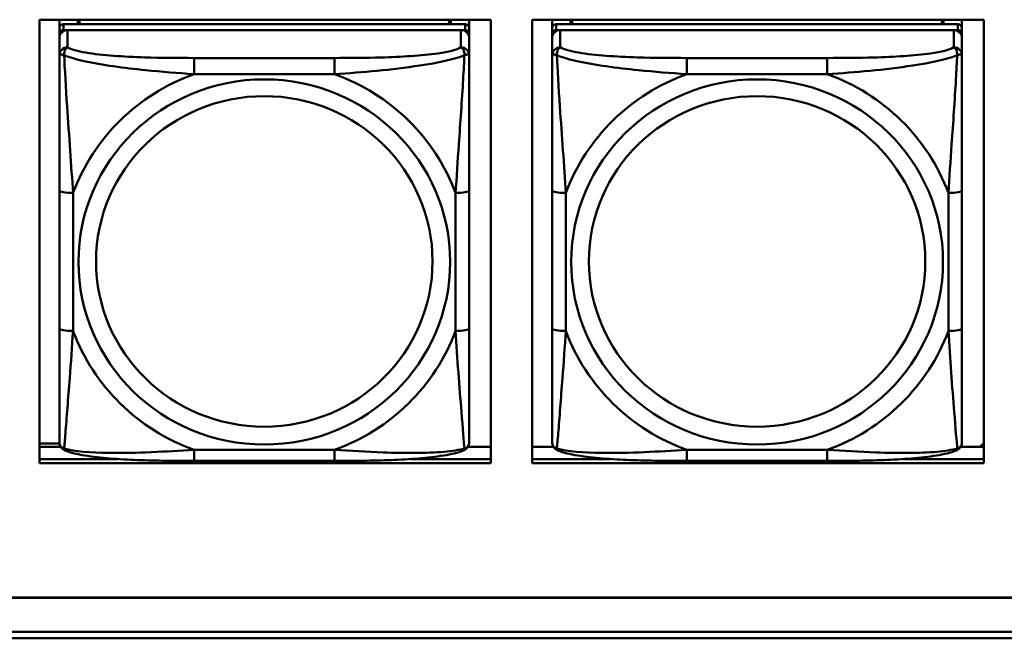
# Model space of a CAD drawing. Header units: inches. Extents: x 0.8 to 72.9, y -7.8 to 49.3.
# Tile 67 of 256: x 46 to 47.4, y 5.4 to 6.3. Entities that reach past the tile are written whole.
import ezdxf

# ---------------------------------------------------------------- set-up
doc = ezdxf.new("R2010")
doc.units = ezdxf.units.IN
doc.header["$MEASUREMENT"] = 0
doc.layers.add('Visible Edges(ROSSANSI)', color=7, linetype='Continuous', lineweight=50)
doc.layers.add('Visible Tangent Edges(ROSSANSI)', color=7, linetype='Continuous', lineweight=50)

msp = doc.modelspace()

# ---------------------------------------------------------------- linework, layer by layer
at = {"layer": 'Visible Edges(ROSSANSI)'}
for p, q in [((46.0019, 5.6581), (46.0019, 6.2969)), ((46.0019, 6.2969), (46.6525, 6.2969)), ((46.0307, 6.2845), (46.0307, 6.2969)), ((46.6153, 6.2903), (46.0366, 6.2903)), ((46.0573, 6.2903), (46.0573, 6.2969)), ((46.061, 6.2903), (46.0577, 6.2969)), ((46.5942, 6.2969), (46.5909, 6.2903)), ((46.5947, 6.2969), (46.5947, 6.2903)), ((46.6212, 6.2969), (46.6212, 6.2845)), ((46.6525, 6.2969), (46.6525, 5.6581)), ((46.7119, 5.6581), (46.7119, 6.2969)), ((46.7119, 6.2969), (47.3625, 6.2969)), ((46.7407, 6.2845), (46.7407, 6.2969)), ((47.3253, 6.2903), (46.7466, 6.2903)), ((46.7673, 6.2903), (46.7673, 6.2969)), ((46.771, 6.2903), (46.7677, 6.2969)), ((47.3042, 6.2969), (47.3009, 6.2903)), ((47.3047, 6.2969), (47.3047, 6.2903)), ((47.3312, 6.2969), (47.3312, 6.2845)), ((47.3625, 6.2969), (47.3625, 5.6581)), ((46.0307, 6.2845), (46.0307, 6.2762)), ((46.0307, 6.2704), (46.0307, 6.2762)), ((46.0307, 6.2704), (46.0307, 6.2455)), ((46.0366, 6.282), (46.6153, 6.282)), ((46.6094, 6.282), (46.0425, 6.282)), ((46.6212, 6.2762), (46.6212, 6.2845)), ((46.6212, 6.2762), (46.6212, 6.2704)), ((46.6212, 6.2455), (46.6212, 6.2704)), ((46.7407, 6.2845), (46.7407, 6.2762)), ((46.7407, 6.2704), (46.7407, 6.2762)), ((46.7407, 6.2704), (46.7407, 6.2455)), ((46.7466, 6.282), (47.3253, 6.282)), ((47.3194, 6.282), (46.7525, 6.282)), ((47.3312, 6.2762), (47.3312, 6.2845)), ((47.3312, 6.2762), (47.3312, 6.2704)), ((47.3312, 6.2455), (47.3312, 6.2704)), ((46.0307, 6.0511), (46.0307, 5.8524)), ((46.6212, 5.8524), (46.6212, 6.0511)), ((46.7407, 6.0511), (46.7407, 5.8524)), ((47.3312, 5.8524), (47.3312, 6.0511)), ((46.0019, 5.6867), (46.0309, 5.6867)), ((46.0019, 5.6819), (46.0326, 5.6819)), ((46.6193, 5.6819), (46.6525, 5.6819)), ((46.7119, 5.6819), (46.7426, 5.6819)), ((47.3293, 5.6819), (47.3625, 5.6819)), ((47.3625, 5.6872), (47.357, 5.6819)), ((46.0019, 5.6642), (46.1154, 5.6642)), ((46.1154, 5.6642), (46.0019, 5.6642)), ((46.4271, 5.6615), (46.2248, 5.6615)), ((46.5365, 5.6642), (46.6525, 5.6642)), ((46.6525, 5.6642), (46.5365, 5.6642)), ((46.7119, 5.6642), (46.8254, 5.6642)), ((46.8254, 5.6642), (46.7119, 5.6642)), ((47.1371, 5.6615), (46.9348, 5.6615)), ((47.2465, 5.6642), (47.3625, 5.6642)), ((47.3625, 5.6642), (47.2465, 5.6642)), ((46.6525, 5.6581), (46.0019, 5.6581)), ((47.3625, 5.6581), (46.7119, 5.6581)), ((35.8146, 5.4648), (53.1898, 5.4648)), ((53.1898, 5.4644), (35.8146, 5.4644)), ((35.8647, 5.4153), (53.2398, 5.4153)), ((53.2398, 5.4061), (35.8647, 5.4061))]:
    msp.add_line(p, q, dxfattribs=at)
for centre, major_axis, start_param, end_param in [((46.0366, 6.2845), (-0.00591, 0), 4.712389, 6.283185), ((46.6153, 6.2845), (0.00591, 0), 0, 1.570796), ((46.7466, 6.2845), (-0.00591, 0), 4.712389, 6.283185), ((47.3253, 6.2845), (0.00591, 0), 0, 1.570796), ((46.0425, 6.2704), (-0.0118, 0), 4.712389, 6.283185), ((46.0366, 6.2762), (-0.00591, 0), 4.712389, 6.283185), ((46.6094, 6.2704), (0.0118, 0), 0, 1.570796), ((46.6153, 6.2762), (0.00591, 0), 0, 1.570796), ((46.7525, 6.2704), (-0.0118, 0), 4.712389, 6.283185), ((46.7466, 6.2762), (-0.00591, 0), 4.712389, 6.283185), ((47.3194, 6.2704), (0.0118, 0), 0, 1.570796), ((47.3253, 6.2762), (0.00591, 0), 0, 1.570796)]:
    msp.add_ellipse(centre, major_axis=major_axis, ratio=0.981793, start_param=start_param, end_param=end_param, dxfattribs=at)
for points, knots in [([(46.0307, 6.2455), (46.0307, 6.2364), (46.0307, 6.2212), (46.0307, 6.204), (46.0307, 6.1776), (46.0307, 6.1473), (46.0307, 6.1179), (46.0307, 6.0955), (46.0307, 6.0731), (46.0307, 6.0511)], [-0.7968224, -0.7968224, -0.7968224, -0.7968224, -0.6514613, -0.6514613, -0.6514613, -0.427691, -0.427691, -0.427691, -0.2569517, -0.2569517, -0.2569517, -0.2569517]), ([(46.6212, 6.0511), (46.6212, 6.0743), (46.6212, 6.098), (46.6212, 6.1217), (46.6212, 6.1528), (46.6212, 6.1851), (46.6212, 6.2119), (46.6212, 6.2258), (46.6212, 6.2378), (46.6212, 6.2455)], [0.2569537, 0.2569537, 0.2569537, 0.2569537, 0.4371919, 0.4371919, 0.4371919, 0.6739428, 0.6739428, 0.6739428, 0.7963818, 0.7963818, 0.7963818, 0.7963818]), ([(46.7407, 6.2455), (46.7407, 6.2364), (46.7407, 6.2212), (46.7407, 6.204), (46.7407, 6.1776), (46.7407, 6.1473), (46.7407, 6.1179), (46.7407, 6.0955), (46.7407, 6.0731), (46.7407, 6.0511)], [-0.7968224, -0.7968224, -0.7968224, -0.7968224, -0.6514613, -0.6514613, -0.6514613, -0.427691, -0.427691, -0.427691, -0.2569517, -0.2569517, -0.2569517, -0.2569517]), ([(47.3312, 6.0511), (47.3312, 6.0743), (47.3312, 6.098), (47.3312, 6.1217), (47.3312, 6.1528), (47.3312, 6.1851), (47.3312, 6.2119), (47.3312, 6.2258), (47.3312, 6.2378), (47.3312, 6.2455)], [0.2569537, 0.2569537, 0.2569537, 0.2569537, 0.4371919, 0.4371919, 0.4371919, 0.6739428, 0.6739428, 0.6739428, 0.7963818, 0.7963818, 0.7963818, 0.7963818]), ([(46.0307, 5.8524), (46.0307, 5.8292), (46.0307, 5.8058), (46.0307, 5.7836), (46.0307, 5.7545), (46.0307, 5.7262), (46.0307, 5.7073), (46.0307, 5.6976), (46.0307, 5.6907), (46.0307, 5.6889)], [0.2569537, 0.2569537, 0.2569537, 0.2569537, 0.4371919, 0.4371919, 0.4371919, 0.6739428, 0.6739428, 0.6739428, 0.7963818, 0.7963818, 0.7963818, 0.7963818]), ([(46.6212, 5.6889), (46.6212, 5.6911), (46.6212, 5.7003), (46.6212, 5.7131), (46.6212, 5.7326), (46.6212, 5.7595), (46.6212, 5.7872), (46.6212, 5.8084), (46.6212, 5.8304), (46.6212, 5.8524)], [-0.7968224, -0.7968224, -0.7968224, -0.7968224, -0.6514613, -0.6514613, -0.6514613, -0.427691, -0.427691, -0.427691, -0.2569517, -0.2569517, -0.2569517, -0.2569517]), ([(46.7407, 5.8524), (46.7407, 5.8292), (46.7407, 5.8058), (46.7407, 5.7836), (46.7407, 5.7545), (46.7407, 5.7262), (46.7407, 5.7073), (46.7407, 5.6976), (46.7407, 5.6907), (46.7407, 5.6889)], [0.2569537, 0.2569537, 0.2569537, 0.2569537, 0.4371919, 0.4371919, 0.4371919, 0.6739428, 0.6739428, 0.6739428, 0.7963818, 0.7963818, 0.7963818, 0.7963818]), ([(47.3312, 5.6889), (47.3312, 5.6911), (47.3312, 5.7003), (47.3312, 5.7131), (47.3312, 5.7326), (47.3312, 5.7595), (47.3312, 5.7872), (47.3312, 5.8084), (47.3312, 5.8304), (47.3312, 5.8524)], [-0.7968224, -0.7968224, -0.7968224, -0.7968224, -0.6514613, -0.6514613, -0.6514613, -0.427691, -0.427691, -0.427691, -0.2569517, -0.2569517, -0.2569517, -0.2569517]), ([(46.0387, 5.6766), (46.0377, 5.6771), (46.0366, 5.6777), (46.0346, 5.6792), (46.0337, 5.6802), (46.0324, 5.6821), (46.0319, 5.6831), (46.0312, 5.685), (46.031, 5.6859), (46.0307, 5.6875), (46.0307, 5.6883), (46.0307, 5.6889)], [0.02510739, 0.02510739, 0.02510739, 0.02510739, 0.03073999, 0.03073999, 0.03637259, 0.03637259, 0.0420052, 0.0420052, 0.0476378, 0.0476378, 0.0532704, 0.0532704, 0.0532704, 0.0532704]), ([(46.6132, 5.6766), (46.6143, 5.6771), (46.6153, 5.6777), (46.6173, 5.6792), (46.6182, 5.6802), (46.6195, 5.6821), (46.62, 5.6831), (46.6207, 5.685), (46.6209, 5.6859), (46.6212, 5.6875), (46.6212, 5.6883), (46.6212, 5.6889)], [0.02510739, 0.02510739, 0.02510739, 0.02510739, 0.03073999, 0.03073999, 0.03637259, 0.03637259, 0.0420052, 0.0420052, 0.0476378, 0.0476378, 0.0532704, 0.0532704, 0.0532704, 0.0532704]), ([(46.7487, 5.6766), (46.7477, 5.6771), (46.7466, 5.6777), (46.7446, 5.6792), (46.7437, 5.6802), (46.7424, 5.6821), (46.7419, 5.6831), (46.7412, 5.685), (46.741, 5.6859), (46.7407, 5.6875), (46.7407, 5.6883), (46.7407, 5.6889)], [0.02510739, 0.02510739, 0.02510739, 0.02510739, 0.03073999, 0.03073999, 0.03637259, 0.03637259, 0.0420052, 0.0420052, 0.0476378, 0.0476378, 0.0532704, 0.0532704, 0.0532704, 0.0532704]), ([(47.3232, 5.6766), (47.3243, 5.6771), (47.3253, 5.6777), (47.3273, 5.6792), (47.3282, 5.6802), (47.3295, 5.6821), (47.33, 5.6831), (47.3307, 5.685), (47.3309, 5.6859), (47.3312, 5.6875), (47.3312, 5.6883), (47.3312, 5.6889)], [0.02510739, 0.02510739, 0.02510739, 0.02510739, 0.03073999, 0.03073999, 0.03637259, 0.03637259, 0.0420052, 0.0420052, 0.0476378, 0.0476378, 0.0532704, 0.0532704, 0.0532704, 0.0532704]), ([(46.2248, 5.6615), (46.2113, 5.6615), (46.1976, 5.6616), (46.1703, 5.6619), (46.1567, 5.6622), (46.1299, 5.6633), (46.1166, 5.664), (46.0909, 5.6661), (46.0787, 5.6675), (46.0566, 5.6711), (46.0472, 5.6731), (46.0387, 5.6766)], [0.2569517, 0.2569517, 0.2569517, 0.2569517, 0.3597049, 0.3597049, 0.4624581, 0.4624581, 0.5652112, 0.5652112, 0.6679644, 0.6679644, 0.7707176, 0.7707176, 0.7707176, 0.7707176]), ([(46.6132, 5.6766), (46.6048, 5.6731), (46.5953, 5.6711), (46.5732, 5.6675), (46.561, 5.6662), (46.5353, 5.664), (46.522, 5.6633), (46.4952, 5.6622), (46.4816, 5.6619), (46.4543, 5.6616), (46.4406, 5.6615), (46.4271, 5.6615)], [-0.7703505, -0.7703505, -0.7703505, -0.7703505, -0.6676711, -0.6676711, -0.5649918, -0.5649918, -0.4623124, -0.4623124, -0.3596331, -0.3596331, -0.2569537, -0.2569537, -0.2569537, -0.2569537]), ([(46.9348, 5.6615), (46.9213, 5.6615), (46.9076, 5.6616), (46.8803, 5.6619), (46.8667, 5.6622), (46.8399, 5.6633), (46.8266, 5.664), (46.8009, 5.6661), (46.7887, 5.6675), (46.7666, 5.6711), (46.7572, 5.6731), (46.7487, 5.6766)], [0.2569517, 0.2569517, 0.2569517, 0.2569517, 0.3597049, 0.3597049, 0.4624581, 0.4624581, 0.5652112, 0.5652112, 0.6679644, 0.6679644, 0.7707176, 0.7707176, 0.7707176, 0.7707176]), ([(47.3232, 5.6766), (47.3148, 5.6731), (47.3053, 5.6711), (47.2832, 5.6675), (47.271, 5.6662), (47.2453, 5.664), (47.232, 5.6633), (47.2052, 5.6622), (47.1916, 5.6619), (47.1643, 5.6616), (47.1506, 5.6615), (47.1371, 5.6615)], [-0.7703505, -0.7703505, -0.7703505, -0.7703505, -0.6676711, -0.6676711, -0.5649918, -0.5649918, -0.4623124, -0.4623124, -0.3596331, -0.3596331, -0.2569537, -0.2569537, -0.2569537, -0.2569537])]:
    msp.add_open_spline(points, degree=3, knots=knots, dxfattribs=at)
at = {"layer": 'Visible Tangent Edges(ROSSANSI)'}
for p, q in [((46.0366, 6.282), (46.0366, 6.2903)), ((46.6153, 6.2903), (46.6153, 6.282)), ((46.7466, 6.282), (46.7466, 6.2903)), ((47.3253, 6.2903), (47.3253, 6.282)), ((46.0425, 6.2571), (46.0425, 6.282)), ((46.6094, 6.282), (46.6094, 6.2571)), ((46.7525, 6.2571), (46.7525, 6.282)), ((47.3194, 6.282), (47.3194, 6.2571)), ((46.2248, 6.2417), (46.2248, 6.2186)), ((46.4271, 6.2417), (46.2248, 6.2417)), ((46.4271, 6.2417), (46.4271, 6.2186)), ((46.9348, 6.2417), (46.9348, 6.2186)), ((47.1371, 6.2417), (46.9348, 6.2417)), ((47.1371, 6.2417), (47.1371, 6.2186)), ((46.2248, 6.2186), (46.4271, 6.2186)), ((46.9348, 6.2186), (47.1371, 6.2186)), ((46.0504, 5.8487), (46.0504, 6.0473)), ((46.6016, 6.0473), (46.6016, 5.8487)), ((46.7604, 5.8487), (46.7604, 6.0473)), ((47.3116, 6.0473), (47.3116, 5.8487)), ((46.4271, 5.6774), (46.2248, 5.6774)), ((46.2248, 5.6615), (46.2248, 5.6774)), ((46.4271, 5.6615), (46.4271, 5.6774)), ((47.1371, 5.6774), (46.9348, 5.6774)), ((46.9348, 5.6615), (46.9348, 5.6774)), ((47.1371, 5.6615), (47.1371, 5.6774))]:
    msp.add_line(p, q, dxfattribs=at)
for centre, major_axis, ratio, start_param, end_param in [((46.0425, 6.2455), (-0.0118, 0), 0.981793, 4.712389, 6.283185), ((46.6094, 6.2455), (0.0118, 0), 0.981793, 0, 1.570796), ((46.7525, 6.2455), (-0.0118, 0), 0.981793, 4.712389, 6.283185), ((47.3194, 6.2455), (0.0118, 0), 0.981793, 0, 1.570796), ((46.326, 5.948), (-0.2936, 0), 0.981793, 5.064156, 5.931419), ((46.326, 5.948), (0.2936, 0), 0.981793, 0.351767, 1.21903), ((47.036, 5.948), (-0.2936, 0), 0.981793, 5.064156, 5.931419), ((47.036, 5.948), (0.2936, 0), 0.981793, 0.351767, 1.21903), ((46.0504, 6.0511), (-0.0197, 0), 0.189952, 0, 1.570796), ((46.6016, 6.0511), (0.0197, 0), 0.189952, 4.712389, 6.283185), ((46.7604, 6.0511), (-0.0197, 0), 0.189952, 0, 1.570796), ((47.3116, 6.0511), (0.0197, 0), 0.189952, 4.712389, 6.283185), ((46.0504, 5.8524), (-0.0197, 0), 0.189952, 0, 1.570796), ((46.326, 5.948), (-0.2936, 0), 0.981793, 0.351767, 1.21903), ((46.326, 5.948), (0.2936, 0), 0.981793, 5.064156, 5.931419), ((46.6016, 5.8524), (0.0197, 0), 0.189952, 4.712389, 6.283185), ((46.7604, 5.8524), (-0.0197, 0), 0.189952, 0, 1.570796), ((47.036, 5.948), (-0.2936, 0), 0.981793, 0.351767, 1.21903), ((47.036, 5.948), (0.2936, 0), 0.981793, 5.064156, 5.931419), ((47.3116, 5.8524), (0.0197, 0), 0.189952, 4.712389, 6.283185)]:
    msp.add_ellipse(centre, major_axis=major_axis, ratio=ratio, start_param=start_param, end_param=end_param, dxfattribs=at)
for centre, major_axis in [((46.326, 5.948), (-0.2678, 0)), ((47.036, 5.948), (-0.2678, 0)), ((46.326, 5.9488), (-0.2424, 0)), ((47.036, 5.9488), (-0.2424, 0))]:
    msp.add_ellipse(centre, major_axis=major_axis, ratio=0.981793, dxfattribs=at)
for points, knots in [([(46.0375, 6.2456), (46.0375, 6.2467), (46.0376, 6.2477), (46.0378, 6.2498), (46.038, 6.2507), (46.0384, 6.2522), (46.0386, 6.2527), (46.039, 6.2534), (46.0391, 6.2536), (46.0394, 6.2542), (46.0396, 6.2545), (46.0402, 6.2553), (46.0406, 6.2557), (46.0415, 6.2565), (46.042, 6.2568), (46.0425, 6.2571)], [-0.00023197, -0.00023197, -0.00023197, -0.00023197, 0.00913095, 0.00913095, 0.01983142, 0.01983142, 0.02651922, 0.02651922, 0.02986312, 0.02986312, 0.03521335, 0.03521335, 0.04377373, 0.04377373, 0.0532704, 0.0532704, 0.0532704, 0.0532704]), ([(46.2248, 6.2417), (46.2012, 6.2417), (46.1772, 6.2418), (46.1538, 6.2426), (46.1231, 6.2435), (46.0922, 6.2455), (46.069, 6.2495), (46.057, 6.2516), (46.0474, 6.2542), (46.0425, 6.2571)], [0.2569537, 0.2569537, 0.2569537, 0.2569537, 0.4371919, 0.4371919, 0.4371919, 0.6739428, 0.6739428, 0.6739428, 0.7963818, 0.7963818, 0.7963818, 0.7963818]), ([(46.6094, 6.2571), (46.6037, 6.2536), (46.5912, 6.2506), (46.576, 6.2484), (46.5526, 6.245), (46.5234, 6.2433), (46.4944, 6.2425), (46.4722, 6.2418), (46.4495, 6.2417), (46.4271, 6.2417)], [-0.7968224, -0.7968224, -0.7968224, -0.7968224, -0.6514613, -0.6514613, -0.6514613, -0.427691, -0.427691, -0.427691, -0.2569517, -0.2569517, -0.2569517, -0.2569517]), ([(46.6094, 6.2571), (46.61, 6.2568), (46.6105, 6.2565), (46.6113, 6.2557), (46.6117, 6.2553), (46.6123, 6.2545), (46.6125, 6.2542), (46.6128, 6.2536), (46.613, 6.2534), (46.6133, 6.2527), (46.6135, 6.2522), (46.6139, 6.2507), (46.6141, 6.2498), (46.6144, 6.2477), (46.6144, 6.2467), (46.6144, 6.2456)], [-0.0532704, -0.0532704, -0.0532704, -0.0532704, -0.04377373, -0.04377373, -0.03521335, -0.03521335, -0.02986312, -0.02986312, -0.02651922, -0.02651922, -0.01983142, -0.01983142, -0.00913095, -0.00913095, 0.00023197, 0.00023197, 0.00023197, 0.00023197]), ([(46.7475, 6.2456), (46.7475, 6.2467), (46.7476, 6.2477), (46.7478, 6.2498), (46.748, 6.2507), (46.7484, 6.2522), (46.7486, 6.2527), (46.749, 6.2534), (46.7491, 6.2536), (46.7494, 6.2542), (46.7496, 6.2545), (46.7502, 6.2553), (46.7506, 6.2557), (46.7515, 6.2565), (46.752, 6.2568), (46.7525, 6.2571)], [-0.00023197, -0.00023197, -0.00023197, -0.00023197, 0.00913095, 0.00913095, 0.01983142, 0.01983142, 0.02651922, 0.02651922, 0.02986312, 0.02986312, 0.03521335, 0.03521335, 0.04377373, 0.04377373, 0.0532704, 0.0532704, 0.0532704, 0.0532704]), ([(46.9348, 6.2417), (46.9112, 6.2417), (46.8872, 6.2418), (46.8638, 6.2426), (46.8331, 6.2435), (46.8022, 6.2455), (46.779, 6.2495), (46.767, 6.2516), (46.7574, 6.2542), (46.7525, 6.2571)], [0.2569537, 0.2569537, 0.2569537, 0.2569537, 0.4371919, 0.4371919, 0.4371919, 0.6739428, 0.6739428, 0.6739428, 0.7963818, 0.7963818, 0.7963818, 0.7963818]), ([(47.3194, 6.2571), (47.3137, 6.2536), (47.3012, 6.2506), (47.286, 6.2484), (47.2626, 6.245), (47.2334, 6.2433), (47.2044, 6.2425), (47.1822, 6.2418), (47.1595, 6.2417), (47.1371, 6.2417)], [-0.7968224, -0.7968224, -0.7968224, -0.7968224, -0.6514613, -0.6514613, -0.6514613, -0.427691, -0.427691, -0.427691, -0.2569517, -0.2569517, -0.2569517, -0.2569517]), ([(47.3194, 6.2571), (47.32, 6.2568), (47.3205, 6.2565), (47.3213, 6.2557), (47.3217, 6.2553), (47.3223, 6.2545), (47.3225, 6.2542), (47.3228, 6.2536), (47.323, 6.2534), (47.3233, 6.2527), (47.3235, 6.2522), (47.3239, 6.2507), (47.3241, 6.2498), (47.3244, 6.2477), (47.3244, 6.2467), (47.3244, 6.2456)], [-0.0532704, -0.0532704, -0.0532704, -0.0532704, -0.04377373, -0.04377373, -0.03521335, -0.03521335, -0.02986312, -0.02986312, -0.02651922, -0.02651922, -0.01983142, -0.01983142, -0.00913095, -0.00913095, 0.00023197, 0.00023197, 0.00023197, 0.00023197]), ([(46.0307, 6.2455), (46.0307, 6.2458), (46.0308, 6.246), (46.031, 6.2463), (46.0312, 6.2465), (46.0316, 6.2466), (46.0317, 6.2467), (46.0321, 6.2467), (46.0322, 6.2467), (46.0326, 6.2467), (46.0329, 6.2467), (46.0338, 6.2466), (46.0345, 6.2465), (46.0359, 6.2461), (46.0367, 6.2459), (46.0375, 6.2456)], [-0.0532704, -0.0532704, -0.0532704, -0.0532704, -0.04377373, -0.04377373, -0.03521335, -0.03521335, -0.02986312, -0.02986312, -0.02651922, -0.02651922, -0.01983142, -0.01983142, -0.00913095, -0.00913095, 0.00023197, 0.00023197, 0.00023197, 0.00023197]), ([(46.0375, 6.2456), (46.0452, 6.2427), (46.0552, 6.2398), (46.0922, 6.2316), (46.124, 6.2274), (46.1782, 6.2218), (46.2014, 6.2199), (46.2248, 6.2186)], [-0.7478145, -0.7478145, -0.7478145, -0.7478145, -0.6493253, -0.6493253, -0.427691, -0.427691, -0.2569537, -0.2569537, -0.2569537, -0.2569537]), ([(46.0504, 6.0473), (46.048, 6.087), (46.0447, 6.1292), (46.0401, 6.1992), (46.0385, 6.2266), (46.0375, 6.2456)], [0.2569517, 0.2569517, 0.2569517, 0.2569517, 0.5559983, 0.5559983, 0.7482818, 0.7482818, 0.7482818, 0.7482818]), ([(46.4271, 6.2186), (46.4676, 6.2209), (46.51, 6.2247), (46.5756, 6.2348), (46.6, 6.2398), (46.6144, 6.2456)], [0.2569517, 0.2569517, 0.2569517, 0.2569517, 0.5559983, 0.5559983, 0.7482818, 0.7482818, 0.7482818, 0.7482818]), ([(46.6144, 6.2456), (46.6139, 6.2356), (46.6132, 6.2236), (46.6108, 6.1815), (46.6085, 6.1483), (46.6046, 6.0933), (46.603, 6.0702), (46.6016, 6.0473)], [-0.7478145, -0.7478145, -0.7478145, -0.7478145, -0.6493253, -0.6493253, -0.427691, -0.427691, -0.2569537, -0.2569537, -0.2569537, -0.2569537]), ([(46.6144, 6.2456), (46.6152, 6.2459), (46.616, 6.2461), (46.6174, 6.2465), (46.6181, 6.2466), (46.619, 6.2467), (46.6193, 6.2467), (46.6197, 6.2467), (46.6199, 6.2467), (46.6202, 6.2467), (46.6204, 6.2466), (46.6207, 6.2465), (46.6209, 6.2463), (46.6212, 6.246), (46.6212, 6.2458), (46.6212, 6.2455)], [-0.00023197, -0.00023197, -0.00023197, -0.00023197, 0.00913095, 0.00913095, 0.01983142, 0.01983142, 0.02651922, 0.02651922, 0.02986312, 0.02986312, 0.03521335, 0.03521335, 0.04377373, 0.04377373, 0.0532704, 0.0532704, 0.0532704, 0.0532704]), ([(46.7407, 6.2455), (46.7407, 6.2458), (46.7408, 6.246), (46.741, 6.2463), (46.7412, 6.2465), (46.7416, 6.2466), (46.7417, 6.2467), (46.7421, 6.2467), (46.7422, 6.2467), (46.7426, 6.2467), (46.7429, 6.2467), (46.7438, 6.2466), (46.7445, 6.2465), (46.7459, 6.2461), (46.7467, 6.2459), (46.7475, 6.2456)], [-0.0532704, -0.0532704, -0.0532704, -0.0532704, -0.04377373, -0.04377373, -0.03521335, -0.03521335, -0.02986312, -0.02986312, -0.02651922, -0.02651922, -0.01983142, -0.01983142, -0.00913095, -0.00913095, 0.00023197, 0.00023197, 0.00023197, 0.00023197]), ([(46.7475, 6.2456), (46.7552, 6.2427), (46.7652, 6.2398), (46.8022, 6.2316), (46.834, 6.2274), (46.8882, 6.2218), (46.9114, 6.2199), (46.9348, 6.2186)], [-0.7478145, -0.7478145, -0.7478145, -0.7478145, -0.6493253, -0.6493253, -0.427691, -0.427691, -0.2569537, -0.2569537, -0.2569537, -0.2569537]), ([(46.7604, 6.0473), (46.758, 6.087), (46.7547, 6.1292), (46.7501, 6.1992), (46.7485, 6.2266), (46.7475, 6.2456)], [0.2569517, 0.2569517, 0.2569517, 0.2569517, 0.5559983, 0.5559983, 0.7482818, 0.7482818, 0.7482818, 0.7482818]), ([(47.1371, 6.2186), (47.1776, 6.2209), (47.22, 6.2247), (47.2856, 6.2348), (47.31, 6.2398), (47.3244, 6.2456)], [0.2569517, 0.2569517, 0.2569517, 0.2569517, 0.5559983, 0.5559983, 0.7482818, 0.7482818, 0.7482818, 0.7482818]), ([(47.3244, 6.2456), (47.3239, 6.2356), (47.3232, 6.2236), (47.3208, 6.1815), (47.3185, 6.1483), (47.3146, 6.0933), (47.313, 6.0702), (47.3116, 6.0473)], [-0.7478145, -0.7478145, -0.7478145, -0.7478145, -0.6493253, -0.6493253, -0.427691, -0.427691, -0.2569537, -0.2569537, -0.2569537, -0.2569537]), ([(47.3244, 6.2456), (47.3252, 6.2459), (47.326, 6.2461), (47.3274, 6.2465), (47.3281, 6.2466), (47.329, 6.2467), (47.3293, 6.2467), (47.3297, 6.2467), (47.3299, 6.2467), (47.3302, 6.2467), (47.3304, 6.2466), (47.3307, 6.2465), (47.3309, 6.2463), (47.3312, 6.246), (47.3312, 6.2458), (47.3312, 6.2455)], [-0.00023197, -0.00023197, -0.00023197, -0.00023197, 0.00913095, 0.00913095, 0.01983142, 0.01983142, 0.02651922, 0.02651922, 0.02986312, 0.02986312, 0.03521335, 0.03521335, 0.04377373, 0.04377373, 0.0532704, 0.0532704, 0.0532704, 0.0532704]), ([(46.0375, 5.6793), (46.038, 5.6843), (46.0387, 5.6919), (46.0412, 5.7225), (46.0434, 5.7516), (46.0473, 5.8031), (46.049, 5.8257), (46.0504, 5.8487)], [-0.7478145, -0.7478145, -0.7478145, -0.7478145, -0.6493253, -0.6493253, -0.427691, -0.427691, -0.2569537, -0.2569537, -0.2569537, -0.2569537]), ([(46.6016, 5.8487), (46.6039, 5.8089), (46.6072, 5.7679), (46.6119, 5.709), (46.6135, 5.6885), (46.6144, 5.6793)], [0.2569517, 0.2569517, 0.2569517, 0.2569517, 0.5559983, 0.5559983, 0.7482818, 0.7482818, 0.7482818, 0.7482818]), ([(46.7475, 5.6793), (46.748, 5.6843), (46.7487, 5.6919), (46.7512, 5.7225), (46.7534, 5.7516), (46.7573, 5.8031), (46.759, 5.8257), (46.7604, 5.8487)], [-0.7478145, -0.7478145, -0.7478145, -0.7478145, -0.6493253, -0.6493253, -0.427691, -0.427691, -0.2569537, -0.2569537, -0.2569537, -0.2569537]), ([(47.3116, 5.8487), (47.3139, 5.8089), (47.3172, 5.7679), (47.3219, 5.709), (47.3235, 5.6885), (47.3244, 5.6793)], [0.2569517, 0.2569517, 0.2569517, 0.2569517, 0.5559983, 0.5559983, 0.7482818, 0.7482818, 0.7482818, 0.7482818]), ([(46.0375, 5.6793), (46.0367, 5.6795), (46.0359, 5.6799), (46.0345, 5.6807), (46.0338, 5.6812), (46.0329, 5.6822), (46.0326, 5.6826), (46.0322, 5.6832), (46.0321, 5.6834), (46.0317, 5.684), (46.0316, 5.6843), (46.0312, 5.6853), (46.031, 5.686), (46.0308, 5.6874), (46.0307, 5.6881), (46.0307, 5.6889)], [-0.00023197, -0.00023197, -0.00023197, -0.00023197, 0.00913095, 0.00913095, 0.01983142, 0.01983142, 0.02651922, 0.02651922, 0.02986312, 0.02986312, 0.03521335, 0.03521335, 0.04377373, 0.04377373, 0.0532704, 0.0532704, 0.0532704, 0.0532704]), ([(46.6212, 5.6889), (46.6212, 5.6881), (46.6212, 5.6874), (46.6209, 5.686), (46.6207, 5.6853), (46.6204, 5.6843), (46.6202, 5.684), (46.6199, 5.6834), (46.6197, 5.6832), (46.6193, 5.6826), (46.619, 5.6822), (46.6181, 5.6812), (46.6174, 5.6807), (46.616, 5.6799), (46.6152, 5.6795), (46.6144, 5.6793)], [-0.0532704, -0.0532704, -0.0532704, -0.0532704, -0.04377373, -0.04377373, -0.03521335, -0.03521335, -0.02986312, -0.02986312, -0.02651922, -0.02651922, -0.01983142, -0.01983142, -0.00913095, -0.00913095, 0.00023197, 0.00023197, 0.00023197, 0.00023197]), ([(46.7475, 5.6793), (46.7467, 5.6795), (46.7459, 5.6799), (46.7445, 5.6807), (46.7438, 5.6812), (46.7429, 5.6822), (46.7426, 5.6826), (46.7422, 5.6832), (46.7421, 5.6834), (46.7417, 5.684), (46.7416, 5.6843), (46.7412, 5.6853), (46.741, 5.686), (46.7408, 5.6874), (46.7407, 5.6881), (46.7407, 5.6889)], [-0.00023197, -0.00023197, -0.00023197, -0.00023197, 0.00913095, 0.00913095, 0.01983142, 0.01983142, 0.02651922, 0.02651922, 0.02986312, 0.02986312, 0.03521335, 0.03521335, 0.04377373, 0.04377373, 0.0532704, 0.0532704, 0.0532704, 0.0532704]), ([(47.3312, 5.6889), (47.3312, 5.6881), (47.3312, 5.6874), (47.3309, 5.686), (47.3307, 5.6853), (47.3304, 5.6843), (47.3302, 5.684), (47.3299, 5.6834), (47.3297, 5.6832), (47.3293, 5.6826), (47.329, 5.6822), (47.3281, 5.6812), (47.3274, 5.6807), (47.326, 5.6799), (47.3252, 5.6795), (47.3244, 5.6793)], [-0.0532704, -0.0532704, -0.0532704, -0.0532704, -0.04377373, -0.04377373, -0.03521335, -0.03521335, -0.02986312, -0.02986312, -0.02651922, -0.02651922, -0.01983142, -0.01983142, -0.00913095, -0.00913095, 0.00023197, 0.00023197, 0.00023197, 0.00023197]), ([(46.0387, 5.6766), (46.0386, 5.6767), (46.0384, 5.6768), (46.038, 5.6771), (46.0378, 5.6774), (46.0376, 5.6783), (46.0375, 5.6787), (46.0375, 5.6793)], [-0.02510739, -0.02510739, -0.02510739, -0.02510739, -0.01983142, -0.01983142, -0.00913095, -0.00913095, 0.00023197, 0.00023197, 0.00023197, 0.00023197]), ([(46.2248, 5.6774), (46.1843, 5.6751), (46.142, 5.6724), (46.0763, 5.6734), (46.0519, 5.6753), (46.0375, 5.6793)], [0.2569517, 0.2569517, 0.2569517, 0.2569517, 0.5559983, 0.5559983, 0.7482818, 0.7482818, 0.7482818, 0.7482818]), ([(46.6144, 5.6793), (46.6067, 5.6773), (46.5967, 5.6757), (46.5597, 5.6724), (46.528, 5.6726), (46.4737, 5.6746), (46.4505, 5.676), (46.4271, 5.6774)], [-0.7478145, -0.7478145, -0.7478145, -0.7478145, -0.6493253, -0.6493253, -0.427691, -0.427691, -0.2569537, -0.2569537, -0.2569537, -0.2569537]), ([(46.6144, 5.6793), (46.6144, 5.6787), (46.6144, 5.6783), (46.6141, 5.6774), (46.6139, 5.6771), (46.6135, 5.6768), (46.6134, 5.6767), (46.6132, 5.6766)], [-0.00023197, -0.00023197, -0.00023197, -0.00023197, 0.00913095, 0.00913095, 0.01983142, 0.01983142, 0.02510739, 0.02510739, 0.02510739, 0.02510739]), ([(46.7487, 5.6766), (46.7486, 5.6767), (46.7484, 5.6768), (46.748, 5.6771), (46.7478, 5.6774), (46.7476, 5.6783), (46.7475, 5.6787), (46.7475, 5.6793)], [-0.02510739, -0.02510739, -0.02510739, -0.02510739, -0.01983142, -0.01983142, -0.00913095, -0.00913095, 0.00023197, 0.00023197, 0.00023197, 0.00023197]), ([(46.9348, 5.6774), (46.8943, 5.6751), (46.852, 5.6724), (46.7863, 5.6734), (46.7619, 5.6753), (46.7475, 5.6793)], [0.2569517, 0.2569517, 0.2569517, 0.2569517, 0.5559983, 0.5559983, 0.7482818, 0.7482818, 0.7482818, 0.7482818]), ([(47.3244, 5.6793), (47.3167, 5.6773), (47.3067, 5.6757), (47.2697, 5.6724), (47.238, 5.6726), (47.1837, 5.6746), (47.1605, 5.676), (47.1371, 5.6774)], [-0.7478145, -0.7478145, -0.7478145, -0.7478145, -0.6493253, -0.6493253, -0.427691, -0.427691, -0.2569537, -0.2569537, -0.2569537, -0.2569537]), ([(47.3244, 5.6793), (47.3244, 5.6787), (47.3244, 5.6783), (47.3241, 5.6774), (47.3239, 5.6771), (47.3235, 5.6768), (47.3234, 5.6767), (47.3232, 5.6766)], [-0.00023197, -0.00023197, -0.00023197, -0.00023197, 0.00913095, 0.00913095, 0.01983142, 0.01983142, 0.02510739, 0.02510739, 0.02510739, 0.02510739])]:
    msp.add_open_spline(points, degree=3, knots=knots, dxfattribs=at)

doc.saveas('drawing.dxf')
